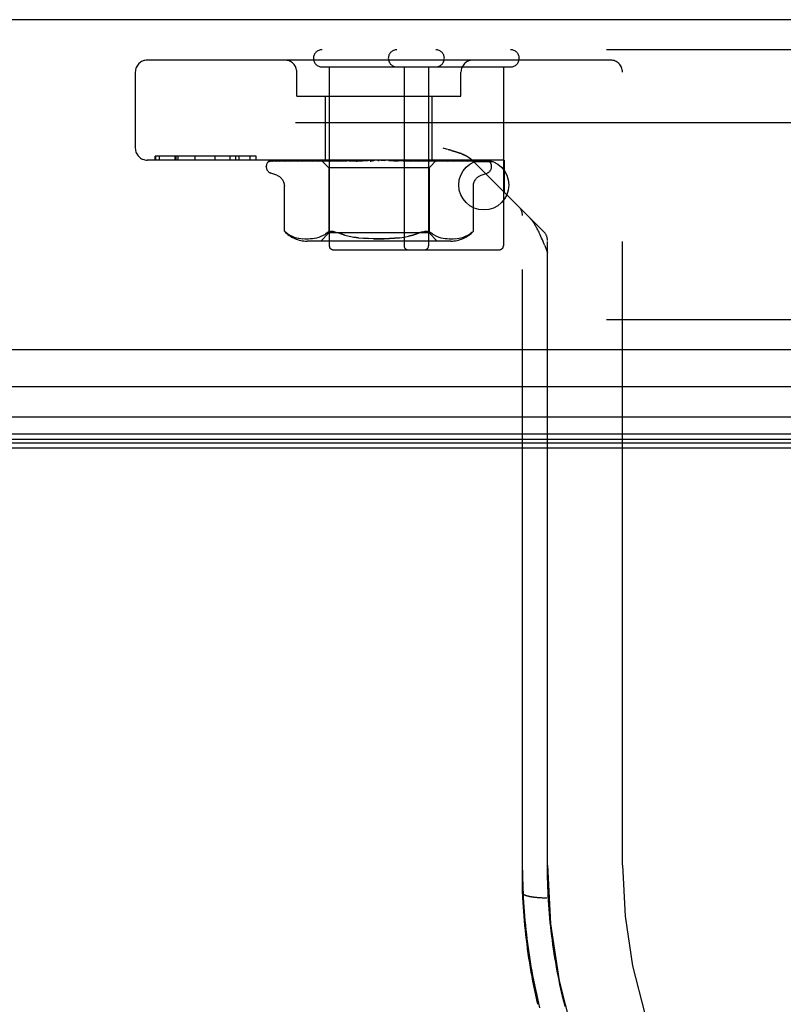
# Model space of a CAD drawing. Header units: inches. Extents: x 0 to 283, y 0 to 183.
# Tile 33 of 256: x 121.46 to 123.37, y 33.64 to 36.1. Entities that reach past the tile are written whole.
import ezdxf

# ---------------------------------------------------------------- set-up
doc = ezdxf.new("R2010")
doc.units = ezdxf.units.IN
doc.header["$LTSCALE"] = 15.583333
doc.header["$MEASUREMENT"] = 0
doc.linetypes.add('HIDDEN', pattern=[0.2, 0.1, -0.1])
doc.layers.get('0').update_dxf_attribs({"linetype": 'CONTINUOUS'})
doc.layers.add('DEFAULT_2', color=8, linetype='HIDDEN')
doc.layers.add('RIGHTHAND_DOOR_ASSEMBLY', color=7, linetype='CONTINUOUS')

msp = doc.modelspace()

# ---------------------------------------------------------------- linework, layer by layer
at = {"color": 7, "linetype": 'Continuous'}
msp.add_line((55.0293, 35.0264), (123.5293, 35.0264), dxfattribs=at)
at = {"layer": 'DEFAULT_2', "color": 8, "linetype": 'HIDDEN'}
msp.add_line((123.7118, 35.8389), (90.7483, 35.8389), dxfattribs=at)
at = {"layer": 'RIGHTHAND_DOOR_ASSEMBLY', "color": 3, "linetype": 'Continuous'}
for p, q in [((124.4886, 36.0964), (89.9461, 36.0964)), ((124.4886, 35.2714), (89.9461, 35.2714))]:
    msp.add_line(p, q, dxfattribs=at)
at = {"layer": 'RIGHTHAND_DOOR_ASSEMBLY', "color": 8, "linetype": 'HIDDEN'}
for p, q in [((124.4886, 36.0214), (89.9461, 36.0214)), ((122.9401, 35.9954), (121.7831, 35.9954)), ((122.2196, 35.9784), (122.6906, 35.9784)), ((122.2376, 35.9784), (122.2376, 35.5314)), ((122.4246, 35.9784), (122.4246, 35.5314)), ((122.4856, 35.9784), (122.4856, 35.5314)), ((122.6726, 35.9784), (122.6726, 35.5314)), ((121.7531, 35.9654), (121.7531, 35.7754)), ((122.1566, 35.9054), (122.1566, 35.9654)), ((122.5666, 35.9054), (122.5666, 35.9654)), ((122.9701, 33.9839), (122.9701, 35.9654)), ((122.1566, 35.9054), (122.5666, 35.9054)), ((122.2286, 35.7454), (122.2286, 35.9054)), ((122.4946, 35.7454), (122.4946, 35.9054)), ((122.5305, 35.7731), (122.5222, 35.7754)), ((122.0547, 35.7554), (121.803, 35.7554)), ((121.803, 35.7454), (121.803, 35.7554)), ((121.8038, 35.7554), (121.8038, 35.7454)), ((121.8139, 35.7454), (121.8139, 35.7554)), ((121.8526, 35.7454), (121.8526, 35.7554)), ((121.8539, 35.7554), (121.8539, 35.7454)), ((121.86, 35.7454), (121.86, 35.7554)), ((121.9025, 35.7454), (121.9025, 35.7554)), ((121.9029, 35.7454), (121.9029, 35.7554)), ((121.9527, 35.7454), (121.9527, 35.7554)), ((121.9528, 35.7454), (121.9528, 35.7554)), ((121.9903, 35.7454), (121.9903, 35.7554)), ((122.004, 35.7454), (122.004, 35.7554)), ((122.0045, 35.7454), (122.0045, 35.7554)), ((122.0125, 35.7454), (122.0125, 35.7554)), ((122.0401, 35.7454), (122.0401, 35.7554)), ((122.0546, 35.7454), (122.0546, 35.7554)), ((122.0547, 35.7454), (122.0547, 35.7554)), ((122.6741, 35.7454), (121.7831, 35.7454)), ((122.0803, 35.7289), (122.0803, 35.7297)), ((122.0845, 35.7406), (122.0846, 35.7406)), ((122.0892, 35.7428), (122.2183, 35.7446)), ((122.0922, 35.7428), (122.2196, 35.7446)), ((122.096, 35.7428), (122.2221, 35.7446)), ((122.105, 35.7428), (122.2261, 35.7446)), ((122.1118, 35.7427), (122.1124, 35.7428)), ((122.1124, 35.7428), (122.231, 35.7446)), ((122.1271, 35.7428), (122.2375, 35.7446)), ((122.1434, 35.7435), (122.1376, 35.7427)), ((122.1376, 35.7427), (122.1378, 35.7428)), ((122.1378, 35.7428), (122.2446, 35.7446)), ((122.159, 35.7454), (122.1535, 35.7448)), ((122.1577, 35.7428), (122.2534, 35.7446)), ((122.1581, 35.7428), (122.1577, 35.7428)), ((122.1713, 35.7428), (122.2624, 35.7446)), ((122.1714, 35.7428), (122.1713, 35.7428)), ((122.1783, 35.7435), (122.1714, 35.7428)), ((122.1862, 35.7444), (122.1783, 35.7435)), ((122.1957, 35.7428), (122.2732, 35.7446)), ((122.2117, 35.7428), (122.2839, 35.7446)), ((122.2119, 35.7428), (122.2117, 35.7428)), ((122.2286, 35.7444), (122.2119, 35.7428)), ((122.2173, 35.7454), (122.2363, 35.7264)), ((122.2174, 35.7454), (122.2183, 35.7446)), ((122.2178, 35.7454), (122.2195, 35.7446)), ((122.2196, 35.7446), (122.2195, 35.7446)), ((122.2221, 35.7446), (122.2222, 35.7446)), ((122.2238, 35.7454), (122.2222, 35.7446)), ((122.2225, 35.7454), (122.2259, 35.7446)), ((122.2261, 35.7446), (122.2259, 35.7446)), ((122.2395, 35.7454), (122.2286, 35.7444)), ((122.231, 35.7446), (122.2312, 35.7446)), ((122.2344, 35.7454), (122.2312, 35.7446)), ((122.2323, 35.7454), (122.2372, 35.7446)), ((122.4868, 35.7264), (122.2363, 35.7264)), ((122.2363, 35.7264), (122.2363, 35.5634)), ((122.2375, 35.7446), (122.2372, 35.7446)), ((122.2397, 35.7428), (122.2962, 35.7446)), ((122.2446, 35.7446), (122.2449, 35.7446)), ((122.2496, 35.7454), (122.2449, 35.7446)), ((122.2468, 35.7454), (122.253, 35.7446)), ((122.2534, 35.7446), (122.253, 35.7446)), ((122.2578, 35.7428), (122.2575, 35.7428)), ((122.2576, 35.7428), (122.3082, 35.7446)), ((122.2871, 35.7454), (122.2578, 35.7428)), ((122.2624, 35.7446), (122.2628, 35.7446)), ((122.2689, 35.7454), (122.2628, 35.7446)), ((122.2654, 35.7454), (122.2727, 35.7446)), ((122.2732, 35.7446), (122.2727, 35.7446)), ((122.2839, 35.7446), (122.2842, 35.7446)), ((122.2915, 35.7454), (122.2842, 35.7446)), ((122.2875, 35.7454), (122.2956, 35.7446)), ((122.2881, 35.7428), (122.3217, 35.7446)), ((122.2962, 35.7446), (122.2956, 35.7446)), ((122.3073, 35.7428), (122.3346, 35.7446)), ((122.3073, 35.7428), (122.3074, 35.7428)), ((122.3074, 35.7428), (122.3374, 35.7454)), ((122.3082, 35.7446), (122.3085, 35.7446)), ((122.3166, 35.7454), (122.3085, 35.7446)), ((122.3122, 35.7454), (122.3209, 35.7446)), ((122.3217, 35.7446), (122.3209, 35.7446)), ((122.3346, 35.7446), (122.3347, 35.7446)), ((122.3433, 35.7454), (122.3347, 35.7446)), ((122.3388, 35.7454), (122.3477, 35.7446)), ((122.3707, 35.7454), (122.3619, 35.7446)), ((122.3662, 35.7454), (122.375, 35.7446)), ((122.388, 35.7446), (122.389, 35.7446)), ((122.388, 35.7446), (122.4095, 35.7428)), ((122.3978, 35.7454), (122.389, 35.7446)), ((122.3934, 35.7454), (122.4018, 35.7446)), ((122.402, 35.7446), (122.4018, 35.7446)), ((122.402, 35.7446), (122.4411, 35.7428)), ((122.4409, 35.7428), (122.4111, 35.7454)), ((122.4144, 35.7446), (122.4152, 35.7446)), ((122.4144, 35.7446), (122.4597, 35.7428)), ((122.4236, 35.7454), (122.4152, 35.7446)), ((122.4194, 35.7454), (122.4271, 35.7446)), ((122.4274, 35.7446), (122.4271, 35.7446)), ((122.4274, 35.7446), (122.4891, 35.7428)), ((122.4388, 35.7446), (122.4394, 35.7446)), ((122.4388, 35.7446), (122.5062, 35.7428)), ((122.4471, 35.7454), (122.4394, 35.7446)), ((122.4411, 35.7428), (122.4409, 35.7428)), ((122.4434, 35.7454), (122.4501, 35.7446)), ((122.4504, 35.7446), (122.4501, 35.7446)), ((122.4504, 35.7446), (122.5325, 35.7428)), ((122.4889, 35.7428), (122.4603, 35.7454)), ((122.4603, 35.7446), (122.4608, 35.7446)), ((122.4603, 35.7446), (122.5473, 35.7428)), ((122.4676, 35.7454), (122.4608, 35.7446)), ((122.4644, 35.7454), (122.4698, 35.7446)), ((122.4701, 35.7446), (122.4698, 35.7446)), ((122.4701, 35.7446), (122.5696, 35.7428)), ((122.4783, 35.7446), (122.4786, 35.7446)), ((122.4783, 35.7446), (122.5817, 35.7428)), ((122.4842, 35.7454), (122.4786, 35.7446)), ((122.4817, 35.7454), (122.4857, 35.7446)), ((122.4858, 35.7446), (122.4857, 35.7446)), ((122.4859, 35.7446), (122.4858, 35.7446)), ((122.4859, 35.7446), (122.5992, 35.7428)), ((122.5056, 35.7452), (122.4868, 35.7264)), ((122.4868, 35.7264), (122.4868, 35.5634)), ((122.4891, 35.7428), (122.4889, 35.7428)), ((122.492, 35.7446), (122.4922, 35.7446)), ((122.492, 35.7446), (122.6082, 35.7428)), ((122.4963, 35.7454), (122.4922, 35.7446)), ((122.4946, 35.7454), (122.4971, 35.7446)), ((122.4972, 35.7446), (122.4971, 35.7446)), ((122.4972, 35.7446), (122.6202, 35.7428)), ((122.5009, 35.7446), (122.5011, 35.7446)), ((122.5009, 35.7446), (122.6257, 35.7428)), ((122.5036, 35.7454), (122.5011, 35.7446)), ((122.5036, 35.7446), (122.6318, 35.7428)), ((122.5036, 35.7446), (122.5036, 35.7446)), ((122.5056, 35.7452), (122.5049, 35.7446)), ((122.5049, 35.7446), (122.5049, 35.7446)), ((122.5049, 35.7446), (122.6337, 35.7428)), ((122.5058, 35.7454), (122.5056, 35.7452)), ((122.5165, 35.7444), (122.5059, 35.7454)), ((122.5325, 35.7428), (122.5323, 35.7428)), ((122.5522, 35.7448), (122.5464, 35.7454)), ((122.5595, 35.744), (122.5522, 35.7448)), ((122.5817, 35.7428), (122.5818, 35.7427)), ((122.5953, 35.7446), (122.7738, 35.5662)), ((122.5992, 35.7428), (122.5995, 35.7427)), ((122.6082, 35.7428), (122.6089, 35.7427)), ((122.6202, 35.7428), (122.6211, 35.7426)), ((122.634, 35.7423), (122.6341, 35.7423)), ((122.6428, 35.7289), (122.6428, 35.7297)), ((122.6741, 35.7454), (122.6741, 35.6659)), ((122.1063, 35.7078), (122.0913, 35.7132)), ((122.6168, 35.7078), (122.6319, 35.7132)), ((122.1255, 35.5677), (122.1255, 35.6803)), ((122.5976, 35.5677), (122.5976, 35.6803)), ((122.7201, 33.9141), (122.7201, 35.6075)), ((122.1255, 35.5677), (122.1261, 35.5672)), ((122.1266, 35.5668), (122.1259, 35.5674)), ((122.1395, 35.5576), (122.1449, 35.5551)), ((122.1448, 35.5551), (122.1503, 35.5531)), ((122.1503, 35.5532), (122.1558, 35.5516)), ((122.1557, 35.5517), (122.1612, 35.5505)), ((122.201, 35.5505), (122.2065, 35.5516)), ((122.2065, 35.5516), (122.212, 35.5531)), ((122.212, 35.5531), (122.2175, 35.5551)), ((122.2363, 35.5634), (122.2163, 35.5434)), ((122.2175, 35.5551), (122.2229, 35.5576)), ((122.2229, 35.5576), (122.228, 35.5607)), ((122.2329, 35.5643), (122.228, 35.5607)), ((122.4868, 35.5634), (122.2363, 35.5634)), ((122.2768, 35.558), (122.2671, 35.5609)), ((122.3104, 35.5517), (122.2986, 35.5533)), ((122.4868, 35.5634), (122.5068, 35.5434)), ((122.5003, 35.5576), (122.5057, 35.5551)), ((122.5057, 35.5551), (122.5112, 35.5531)), ((122.5112, 35.5531), (122.5167, 35.5516)), ((122.5167, 35.5516), (122.5221, 35.5505)), ((122.562, 35.5505), (122.5675, 35.5517)), ((122.5674, 35.5516), (122.5729, 35.5532)), ((122.5728, 35.5531), (122.5783, 35.5551)), ((122.5783, 35.5551), (122.5837, 35.5576)), ((122.5937, 35.5643), (122.5888, 35.5607)), ((122.595, 35.5654), (122.5937, 35.5643)), ((122.5967, 35.5669), (122.5959, 35.5662)), ((122.5976, 35.5677), (122.5975, 35.5677)), ((122.1611, 35.5505), (122.1664, 35.5497)), ((122.1663, 35.5498), (122.1716, 35.5492)), ((122.1714, 35.5493), (122.1765, 35.549)), ((122.1764, 35.549), (122.1814, 35.5489)), ((122.1813, 35.5489), (122.1861, 35.549)), ((122.5412, 35.5434), (122.182, 35.5434)), ((122.1861, 35.549), (122.191, 35.5493)), ((122.1909, 35.5493), (122.1959, 35.5497)), ((122.1959, 35.5497), (122.2011, 35.5505)), ((122.5221, 35.5505), (122.5273, 35.5497)), ((122.5272, 35.5497), (122.5323, 35.5493)), ((122.5322, 35.5493), (122.5371, 35.549)), ((122.537, 35.549), (122.5419, 35.5489)), ((122.5418, 35.5489), (122.5468, 35.549)), ((122.5467, 35.549), (122.5517, 35.5493)), ((122.5516, 35.5492), (122.5569, 35.5498)), ((122.5567, 35.5497), (122.5621, 35.5505)), ((122.7826, 33.9839), (122.7826, 35.545)), ((122.2476, 35.5214), (122.6626, 35.5214)), ((124.4886, 35.3464), (89.9461, 35.3464)), ((122.7201, 33.914), (122.7201, 33.9141)), ((122.7616, 33.9021), (122.7594, 33.9023)), ((122.7637, 33.902), (122.7616, 33.9021)), ((122.7659, 33.9019), (122.7637, 33.902)), ((122.768, 33.9018), (122.7659, 33.9019)), ((122.7702, 33.9017), (122.768, 33.9018)), ((122.7725, 33.9016), (122.7702, 33.9017)), ((122.7747, 33.9015), (122.7725, 33.9016)), ((122.7769, 33.9015), (122.7747, 33.9015)), ((122.7792, 33.9014), (122.7769, 33.9015)), ((122.7814, 33.9014), (122.7792, 33.9014)), ((122.8094, 33.7078), (122.8072, 33.719)), ((122.8116, 33.6968), (122.8093, 33.7079)), ((122.8139, 33.6857), (122.8116, 33.6968)), ((122.8163, 33.6746), (122.8139, 33.6858)), ((122.8188, 33.6635), (122.8163, 33.6747)), ((122.8213, 33.6525), (122.8187, 33.6636)), ((122.824, 33.6414), (122.8213, 33.6525)), ((122.8268, 33.6303), (122.824, 33.6415))]:
    msp.add_line(p, q, dxfattribs=at)
at = {"layer": 'RIGHTHAND_DOOR_ASSEMBLY', "color": 7, "linetype": 'Continuous'}
for p, q in [((122.6467, 35.7414), (122.6004, 35.7414)), ((124.5106, 35.1793), (107.2193, 35.1793)), ((107.2193, 35.1041), (124.539, 35.1041)), ((124.53, 35.0607), (107.2193, 35.0607)), ((124.5232, 35.047), (107.2193, 35.047)), ((124.5209, 35.0383), (107.2193, 35.0383))]:
    msp.add_line(p, q, dxfattribs=at)
at = {"layer": 'RIGHTHAND_DOOR_ASSEMBLY', "color": 8, "linetype": 'HIDDEN'}
for points in [[(122.5838, 35.7535), (122.5829, 35.7541), (122.582, 35.7546), (122.581, 35.7552), (122.5799, 35.7558), (122.5789, 35.7563), (122.5778, 35.7569), (122.5766, 35.7575), (122.5754, 35.7581), (122.5741, 35.7587), (122.5728, 35.7593), (122.5714, 35.7599), (122.5699, 35.7605), (122.5684, 35.7612), (122.5667, 35.7618), (122.5649, 35.7625), (122.563, 35.7632), (122.5609, 35.764), (122.5587, 35.7648), (122.5563, 35.7656), (122.5537, 35.7664), (122.551, 35.7673), (122.5481, 35.7682), (122.545, 35.7691), (122.5416, 35.7701), (122.5381, 35.771), (122.5305, 35.7731)], [(122.5344, 35.7721), (122.5381, 35.771), (122.5416, 35.7701), (122.545, 35.7691), (122.5481, 35.7682), (122.551, 35.7673), (122.5537, 35.7664), (122.5563, 35.7656), (122.5587, 35.7648), (122.5609, 35.764), (122.563, 35.7632), (122.5649, 35.7625), (122.5667, 35.7618), (122.5684, 35.7612), (122.5699, 35.7605), (122.5714, 35.7599), (122.5728, 35.7593)], [(122.5741, 35.7587), (122.5754, 35.7581), (122.5766, 35.7575), (122.5778, 35.7569), (122.5789, 35.7563), (122.5799, 35.7558), (122.581, 35.7552)], [(122.5838, 35.7535), (122.5847, 35.753), (122.5856, 35.7524), (122.5865, 35.7518), (122.5873, 35.7513), (122.5881, 35.7507), (122.5889, 35.7501), (122.5897, 35.7496), (122.5904, 35.749), (122.5912, 35.7484), (122.5919, 35.7478), (122.5926, 35.7472), (122.5933, 35.7466), (122.594, 35.7459), (122.5947, 35.7453), (122.5953, 35.7446)], [(122.5933, 35.7466), (122.5926, 35.7472), (122.5919, 35.7478), (122.5912, 35.7484), (122.5904, 35.749), (122.5897, 35.7496), (122.5889, 35.7501), (122.5881, 35.7507), (122.5873, 35.7513), (122.5865, 35.7518), (122.5856, 35.7524)], [(122.0913, 35.7454), (122.09, 35.7449), (122.0889, 35.7443), (122.0879, 35.7436), (122.087, 35.743), (122.0862, 35.7424), (122.0856, 35.7418), (122.0851, 35.7414), (122.0848, 35.741), (122.0846, 35.7407), (122.0845, 35.7406), (122.0845, 35.7406)], [(122.0947, 35.7454), (122.0931, 35.745), (122.0916, 35.7445), (122.0902, 35.744), (122.0889, 35.7434), (122.0876, 35.7428), (122.0864, 35.7421), (122.0856, 35.7415)], [(122.0856, 35.7415), (122.0857, 35.7416), (122.086, 35.7418), (122.0863, 35.742), (122.0868, 35.7422), (122.0873, 35.7424), (122.0878, 35.7426), (122.0883, 35.7427), (122.0889, 35.7427), (122.0892, 35.7428)], [(122.0902, 35.7424), (122.09, 35.7423), (122.0898, 35.7422), (122.0898, 35.7421), (122.0898, 35.7422), (122.09, 35.7423), (122.0903, 35.7424), (122.0908, 35.7425), (122.0913, 35.7427), (122.0919, 35.7427), (122.0922, 35.7428)], [(122.0958, 35.7454), (122.0955, 35.7453), (122.0948, 35.745), (122.0941, 35.7447), (122.0935, 35.7444), (122.0929, 35.7441), (122.0923, 35.7438), (122.0918, 35.7435), (122.0913, 35.7432), (122.0909, 35.7429), (122.0905, 35.7426), (122.0902, 35.7424)], [(122.1074, 35.7454), (122.1057, 35.7451), (122.1036, 35.7447), (122.1015, 35.7443), (122.0995, 35.7438), (122.0976, 35.7434), (122.0958, 35.7429), (122.0946, 35.7425)], [(122.0946, 35.7426), (122.0948, 35.7426), (122.0954, 35.7427), (122.096, 35.7428)], [(122.1055, 35.7434), (122.1046, 35.7429), (122.1043, 35.7427), (122.104, 35.7426), (122.1039, 35.7426)], [(122.1039, 35.7426), (122.1039, 35.7426), (122.1039, 35.7426), (122.1041, 35.7426), (122.1043, 35.7427), (122.1047, 35.7427), (122.105, 35.7428)], [(122.1099, 35.7454), (122.1093, 35.7452), (122.1086, 35.7449), (122.1079, 35.7446), (122.1072, 35.7443), (122.1066, 35.744), (122.106, 35.7437), (122.1055, 35.7434)], [(122.129, 35.7454), (122.1271, 35.7451), (122.1243, 35.7447), (122.1216, 35.7443), (122.1189, 35.7439), (122.1162, 35.7435), (122.1136, 35.743), (122.1118, 35.7427)], [(122.1271, 35.7428), (122.127, 35.7428), (122.1268, 35.7427), (122.1268, 35.7427), (122.1269, 35.7427), (122.1271, 35.7428)], [(122.1295, 35.7439), (122.1282, 35.7433), (122.1277, 35.7431), (122.1273, 35.7429), (122.1271, 35.7428)], [(122.133, 35.7454), (122.1328, 35.7453), (122.1319, 35.745), (122.131, 35.7446), (122.1302, 35.7443), (122.1295, 35.7439)], [(122.1535, 35.7448), (122.1501, 35.7444), (122.1434, 35.7435)], [(122.1605, 35.7438), (122.1598, 35.7435), (122.1592, 35.7432), (122.1587, 35.743), (122.1582, 35.7429), (122.1581, 35.7428)], [(122.1642, 35.7454), (122.1637, 35.7452), (122.1628, 35.7448), (122.162, 35.7445), (122.1605, 35.7438)], [(122.1963, 35.7454), (122.194, 35.7452), (122.1862, 35.7444)], [(122.2006, 35.7446), (122.1992, 35.7439), (122.1985, 35.7436), (122.1978, 35.7433), (122.1972, 35.7431), (122.1967, 35.7429), (122.1962, 35.7428), (122.1959, 35.7428), (122.1957, 35.7428)], [(122.2026, 35.7454), (122.2021, 35.7452), (122.2014, 35.7449), (122.2006, 35.7446)], [(122.2182, 35.7454), (122.2182, 35.7452), (122.2182, 35.745), (122.2182, 35.7448), (122.2183, 35.7446)], [(122.2193, 35.7454), (122.2195, 35.7451), (122.2196, 35.7449), (122.2197, 35.7447), (122.2197, 35.7446), (122.2196, 35.7446), (122.2196, 35.7446)], [(122.2206, 35.7454), (122.221, 35.7451), (122.2214, 35.7449), (122.2217, 35.7447), (122.2219, 35.7446), (122.2221, 35.7446), (122.2221, 35.7446)], [(122.2264, 35.7454), (122.2265, 35.7451), (122.2265, 35.7449), (122.2264, 35.7447), (122.2263, 35.7446), (122.2261, 35.7446)], [(122.229, 35.7454), (122.2295, 35.7451), (122.2299, 35.7449), (122.2303, 35.7447), (122.2307, 35.7446), (122.2309, 35.7446), (122.231, 35.7446)], [(122.2384, 35.7454), (122.2383, 35.7451), (122.2382, 35.7449), (122.238, 35.7447), (122.2378, 35.7446), (122.2375, 35.7446)], [(122.2465, 35.7454), (122.2457, 35.745), (122.245, 35.7447), (122.2443, 35.7443), (122.2436, 35.744), (122.2428, 35.7437), (122.2421, 35.7434), (122.2414, 35.7431), (122.2408, 35.7429), (122.2402, 35.7428), (122.2398, 35.7428), (122.2396, 35.7428)], [(122.2422, 35.7454), (122.2427, 35.7451), (122.2432, 35.7449), (122.2437, 35.7447), (122.2441, 35.7446), (122.2445, 35.7446), (122.2446, 35.7446)], [(122.2548, 35.7454), (122.2546, 35.7451), (122.2544, 35.7449), (122.2541, 35.7447), (122.2538, 35.7446), (122.2534, 35.7446)], [(122.2596, 35.7454), (122.2602, 35.7451), (122.2608, 35.7449), (122.2613, 35.7447), (122.2619, 35.7446), (122.2623, 35.7446), (122.2624, 35.7446)], [(122.2751, 35.7454), (122.2748, 35.7451), (122.2744, 35.7449), (122.2741, 35.7447), (122.2736, 35.7446), (122.2732, 35.7446)], [(122.2808, 35.7454), (122.2814, 35.7451), (122.282, 35.7449), (122.2826, 35.7447), (122.2832, 35.7446), (122.2837, 35.7446), (122.2839, 35.7446)], [(122.2925, 35.7443), (122.292, 35.744), (122.2913, 35.7437), (122.2907, 35.7434), (122.29, 35.7431), (122.2893, 35.7429), (122.2886, 35.7428), (122.2881, 35.7428)], [(122.2945, 35.7454), (122.2942, 35.7452), (122.2937, 35.7449), (122.2925, 35.7443)], [(122.2985, 35.7454), (122.2981, 35.7451), (122.2977, 35.7449), (122.2972, 35.7447), (122.2967, 35.7446), (122.2962, 35.7446)], [(122.3044, 35.7446), (122.3042, 35.7446), (122.304, 35.7445), (122.3039, 35.7444), (122.3039, 35.7443), (122.3039, 35.7441), (122.3041, 35.7439), (122.3042, 35.7436), (122.3045, 35.7434), (122.3048, 35.7432), (122.3053, 35.743), (122.3058, 35.7429), (122.3063, 35.7428), (122.3069, 35.7428), (122.3073, 35.7428)], [(122.3049, 35.7454), (122.3055, 35.7451), (122.3061, 35.7449), (122.3067, 35.7447), (122.3074, 35.7446), (122.3079, 35.7446), (122.3082, 35.7446)], [(122.3242, 35.7454), (122.3237, 35.7451), (122.3232, 35.7449), (122.3226, 35.7447), (122.3221, 35.7446), (122.3217, 35.7446)], [(122.331, 35.7454), (122.3316, 35.7451), (122.3322, 35.7449), (122.3329, 35.7447), (122.3335, 35.7446), (122.3341, 35.7446), (122.3346, 35.7446)], [(122.3436, 35.7446), (122.3433, 35.7445), (122.3431, 35.7443), (122.3428, 35.7441), (122.3425, 35.7439), (122.3421, 35.7436), (122.3416, 35.7434), (122.3411, 35.7432), (122.3405, 35.743), (122.34, 35.7429)], [(122.3401, 35.7429), (122.3416, 35.7432), (122.3432, 35.7435), (122.3448, 35.7439), (122.3464, 35.7442), (122.3479, 35.7445), (122.3493, 35.7447)], [(122.3446, 35.7454), (122.3444, 35.7453), (122.3442, 35.7451), (122.344, 35.7449), (122.3436, 35.7446)], [(122.3493, 35.7447), (122.3489, 35.7446), (122.3483, 35.7446), (122.3477, 35.7446)], [(122.3512, 35.7454), (122.3507, 35.7451), (122.3501, 35.7449), (122.3495, 35.7447), (122.3493, 35.7447)], [(122.3582, 35.7454), (122.3588, 35.7451), (122.3594, 35.7449), (122.36, 35.7447), (122.3606, 35.7446), (122.3612, 35.7446), (122.3619, 35.7446)], [(122.3786, 35.7454), (122.378, 35.7451), (122.3774, 35.7449), (122.3768, 35.7447), (122.3762, 35.7446), (122.3756, 35.7446), (122.375, 35.7446)], [(122.3856, 35.7454), (122.3861, 35.7451), (122.3866, 35.7449), (122.3872, 35.7447), (122.3878, 35.7446), (122.388, 35.7446)], [(122.4054, 35.7454), (122.4048, 35.7451), (122.4042, 35.7449), (122.4036, 35.7447), (122.4029, 35.7446), (122.4023, 35.7446), (122.402, 35.7446)], [(122.4045, 35.745), (122.404, 35.7452), (122.4037, 35.7454)], [(122.4096, 35.7428), (122.4089, 35.7429), (122.4082, 35.743), (122.4075, 35.7433), (122.4069, 35.7435), (122.4063, 35.7438), (122.4058, 35.7441), (122.4054, 35.7444), (122.4045, 35.745)], [(122.4121, 35.7454), (122.4125, 35.7451), (122.413, 35.7449), (122.4135, 35.7447), (122.414, 35.7446), (122.4144, 35.7446)], [(122.4306, 35.7454), (122.43, 35.7451), (122.4294, 35.7449), (122.4288, 35.7447), (122.4282, 35.7446), (122.4276, 35.7446), (122.4274, 35.7446)], [(122.4367, 35.7454), (122.4371, 35.7451), (122.4375, 35.7449), (122.4379, 35.7447), (122.4384, 35.7446), (122.4388, 35.7446)], [(122.4534, 35.7454), (122.4527, 35.7451), (122.4522, 35.7449), (122.4516, 35.7447), (122.451, 35.7446), (122.4505, 35.7446), (122.4504, 35.7446)], [(122.4597, 35.7428), (122.4597, 35.7428), (122.4591, 35.7428), (122.4584, 35.743), (122.4577, 35.7432), (122.457, 35.7434), (122.4563, 35.7437), (122.4557, 35.7441), (122.455, 35.7444), (122.4544, 35.7447), (122.4538, 35.745), (122.4531, 35.7454), (122.453, 35.7454)], [(122.4587, 35.7454), (122.4589, 35.7451), (122.4592, 35.7449), (122.4595, 35.7447), (122.4599, 35.7446), (122.4603, 35.7446)], [(122.4728, 35.7454), (122.4722, 35.7451), (122.4717, 35.7449), (122.4711, 35.7447), (122.4707, 35.7446), (122.4702, 35.7446), (122.4701, 35.7446)], [(122.4771, 35.7454), (122.4772, 35.7451), (122.4774, 35.7449), (122.4776, 35.7447), (122.4779, 35.7446), (122.4783, 35.7446)], [(122.4881, 35.7454), (122.4877, 35.7451), (122.4872, 35.7449), (122.4868, 35.7448), (122.4865, 35.7447), (122.4861, 35.7446), (122.4859, 35.7446)], [(122.4914, 35.7454), (122.4914, 35.7451), (122.4914, 35.7449), (122.4915, 35.7447), (122.4917, 35.7446), (122.492, 35.7446)], [(122.499, 35.7454), (122.4985, 35.7451), (122.4981, 35.7449), (122.4978, 35.7447), (122.4975, 35.7446), (122.4973, 35.7446), (122.4972, 35.7446)], [(122.5062, 35.7428), (122.5058, 35.7428), (122.5053, 35.7429), (122.5047, 35.743), (122.5041, 35.7432), (122.5033, 35.7435), (122.5026, 35.7439), (122.5018, 35.7442), (122.501, 35.7446), (122.5002, 35.745), (122.4994, 35.7453), (122.4992, 35.7454)], [(122.5009, 35.7454), (122.5008, 35.7451), (122.5008, 35.7449), (122.5008, 35.7447), (122.5008, 35.7446), (122.5009, 35.7446)], [(122.5028, 35.7454), (122.503, 35.7452), (122.5032, 35.745), (122.5034, 35.7448), (122.5036, 35.7446)], [(122.5048, 35.7454), (122.5045, 35.7451), (122.5042, 35.7449), (122.5039, 35.7447), (122.5038, 35.7446), (122.5036, 35.7446), (122.5036, 35.7446)], [(122.5055, 35.7454), (122.5052, 35.7451), (122.5051, 35.7449), (122.5049, 35.7447), (122.5049, 35.7446), (122.5049, 35.7446), (122.5049, 35.7446)], [(122.5323, 35.7428), (122.5292, 35.7431), (122.5165, 35.7444)], [(122.5426, 35.7445), (122.5419, 35.7449), (122.541, 35.7452), (122.5406, 35.7454)], [(122.5473, 35.7428), (122.5472, 35.7428), (122.5469, 35.7428), (122.5465, 35.7429), (122.546, 35.7431), (122.5454, 35.7433), (122.5448, 35.7436), (122.5441, 35.7439), (122.5426, 35.7445)], [(122.5696, 35.7428), (122.567, 35.7431), (122.5595, 35.744)], [(122.5782, 35.7443), (122.5775, 35.7446), (122.5766, 35.745), (122.5757, 35.7453), (122.5755, 35.7454)], [(122.5818, 35.7427), (122.5818, 35.7427), (122.5819, 35.7427), (122.5818, 35.7428), (122.5815, 35.7428), (122.5812, 35.743), (122.5807, 35.7431), (122.5802, 35.7434), (122.5796, 35.7436), (122.5782, 35.7443)], [(122.5995, 35.7427), (122.5974, 35.743), (122.5944, 35.7435), (122.5914, 35.7439), (122.5883, 35.7444), (122.5852, 35.7448), (122.5821, 35.7452), (122.5801, 35.7454)], [(122.6079, 35.7431), (122.6068, 35.7437), (122.6062, 35.744), (122.6055, 35.7443), (122.6048, 35.7446), (122.604, 35.7449), (122.6032, 35.7452), (122.6028, 35.7454)], [(122.6211, 35.7426), (122.6195, 35.743), (122.6173, 35.7434), (122.615, 35.7439), (122.6127, 35.7443), (122.6103, 35.7447), (122.6079, 35.7451), (122.6061, 35.7454)], [(122.6089, 35.7427), (122.6089, 35.7427), (122.6088, 35.7427), (122.6087, 35.7428), (122.6083, 35.7429), (122.6079, 35.7431)], [(122.6262, 35.7431), (122.6258, 35.7434), (122.6253, 35.7436), (122.6249, 35.7439), (122.6243, 35.7442), (122.6238, 35.7444), (122.6232, 35.7447), (122.6226, 35.745), (122.622, 35.7452), (122.6215, 35.7454)], [(122.634, 35.7423), (122.633, 35.7427), (122.6316, 35.7432), (122.6302, 35.7437), (122.6286, 35.7441), (122.627, 35.7445), (122.6253, 35.745), (122.6235, 35.7453), (122.6233, 35.7454)], [(122.6257, 35.7428), (122.6262, 35.7427), (122.6267, 35.7427), (122.627, 35.7426), (122.6273, 35.7425), (122.6274, 35.7424), (122.6275, 35.7424)], [(122.6275, 35.7424), (122.6275, 35.7424), (122.6274, 35.7425), (122.6272, 35.7426), (122.6269, 35.7427), (122.6262, 35.7431)], [(122.6367, 35.7419), (122.6365, 35.7422), (122.6362, 35.7424), (122.6358, 35.7427), (122.6354, 35.743), (122.635, 35.7433), (122.6345, 35.7436), (122.634, 35.7439), (122.6334, 35.7442), (122.6328, 35.7445), (122.6322, 35.7448), (122.6316, 35.7451), (122.6309, 35.7454), (122.6308, 35.7454)], [(122.6365, 35.7428), (122.6353, 35.7436), (122.6341, 35.7443), (122.6329, 35.7448), (122.6315, 35.7453), (122.6312, 35.7454)], [(122.6318, 35.7428), (122.6324, 35.7427), (122.6331, 35.7426), (122.6336, 35.7424), (122.634, 35.7423)], [(122.6337, 35.7428), (122.6339, 35.7427), (122.6344, 35.7427), (122.6349, 35.7426), (122.6353, 35.7425), (122.6357, 35.7424), (122.6361, 35.7422), (122.6364, 35.7421), (122.6367, 35.7419), (122.637, 35.7418), (122.637, 35.7417)], [(122.637, 35.7417), (122.6371, 35.7417), (122.6371, 35.7416), (122.6371, 35.7417), (122.6367, 35.7419)], [(122.1063, 35.7078), (122.1081, 35.707), (122.1098, 35.7062), (122.1114, 35.7053), (122.1131, 35.7043), (122.1146, 35.7031), (122.1161, 35.7018), (122.1176, 35.7003), (122.119, 35.6988), (122.1203, 35.6971), (122.1215, 35.6952), (122.1225, 35.6932), (122.1235, 35.6911), (122.1243, 35.6889), (122.1249, 35.6866), (122.1253, 35.6841), (122.1255, 35.6815), (122.1255, 35.6804)], [(122.5976, 35.6804), (122.5977, 35.6815), (122.5979, 35.6841), (122.5983, 35.6866), (122.5989, 35.6889), (122.5997, 35.6911), (122.6006, 35.6932), (122.6017, 35.6952), (122.6029, 35.6971), (122.6042, 35.6988), (122.6056, 35.7003), (122.607, 35.7018), (122.6085, 35.7031), (122.6101, 35.7043), (122.6117, 35.7053), (122.6134, 35.7062), (122.615, 35.707), (122.6168, 35.7078)], [(122.7759, 35.5321), (122.7738, 35.5372), (122.7718, 35.542), (122.7699, 35.5466), (122.7681, 35.5508), (122.7664, 35.5548), (122.7647, 35.5585), (122.7631, 35.5619), (122.7616, 35.5651), (122.7601, 35.5681), (122.7587, 35.5709), (122.7573, 35.5735), (122.756, 35.5759), (122.7547, 35.5782), (122.7535, 35.5804), (122.7523, 35.5824), (122.7511, 35.5843), (122.7499, 35.5862), (122.7488, 35.5879), (122.7477, 35.5896), (122.7466, 35.5911), (122.7455, 35.5926), (122.7445, 35.594), (122.7434, 35.5954), (122.7424, 35.5967), (122.7414, 35.598), (122.7404, 35.5991), (122.7394, 35.6003), (122.7385, 35.6014), (122.7375, 35.6024), (122.7365, 35.6034), (122.7356, 35.6044)], [(122.1257, 35.5676), (122.1256, 35.5677), (122.1255, 35.5677)], [(122.1266, 35.5668), (122.1271, 35.5663), (122.1278, 35.5657), (122.1294, 35.5643)], [(122.1281, 35.5654), (122.1275, 35.5659), (122.127, 35.5664)], [(122.1395, 35.5576), (122.1344, 35.5607), (122.1294, 35.5643)], [(122.2389, 35.5672), (122.2367, 35.5665), (122.2347, 35.5656), (122.2329, 35.5643)], [(122.2389, 35.5672), (122.2411, 35.5676), (122.2436, 35.5677), (122.2461, 35.5676), (122.2488, 35.5672), (122.2517, 35.5665), (122.2548, 35.5656), (122.2581, 35.5643)], [(122.2581, 35.5643), (122.2671, 35.5609), (122.2768, 35.558), (122.2874, 35.5555), (122.2986, 35.5533), (122.3104, 35.5517), (122.3227, 35.5504), (122.3354, 35.5496)], [(122.4128, 35.5517), (122.4005, 35.5504), (122.3877, 35.5496), (122.3748, 35.5491), (122.3616, 35.5489), (122.3484, 35.5491), (122.3354, 35.5496), (122.3227, 35.5504)], [(122.3484, 35.5491), (122.3616, 35.5489), (122.3747, 35.5491), (122.3877, 35.5496), (122.4005, 35.5504), (122.4128, 35.5517), (122.4246, 35.5533), (122.4358, 35.5555), (122.4464, 35.558), (122.4561, 35.5609), (122.465, 35.5643)], [(122.465, 35.5643), (122.4561, 35.5609), (122.4464, 35.558), (122.4358, 35.5555)], [(122.4714, 35.5665), (122.4683, 35.5656), (122.465, 35.5643)], [(122.4714, 35.5665), (122.4743, 35.5672), (122.4771, 35.5676), (122.4796, 35.5677), (122.482, 35.5676), (122.4843, 35.5672), (122.4865, 35.5665), (122.4885, 35.5656), (122.4903, 35.5643)], [(122.5003, 35.5576), (122.4952, 35.5607), (122.4903, 35.5643)], [(122.5836, 35.5576), (122.5888, 35.5607), (122.5937, 35.5643)], [(122.5937, 35.5643), (122.595, 35.5654), (122.5959, 35.5662), (122.5967, 35.5669), (122.5972, 35.5674), (122.5975, 35.5677)], [(122.7759, 35.5321), (122.7803, 35.5209), (122.7826, 35.515)], [(122.7921, 33.8185), (122.7909, 33.8296), (122.7897, 33.8407), (122.7887, 33.8517), (122.7877, 33.8628), (122.7868, 33.8738), (122.786, 33.8848), (122.7853, 33.8959), (122.7846, 33.9069), (122.7841, 33.9179), (122.7836, 33.9289), (122.7833, 33.9399), (122.783, 33.9509), (122.7828, 33.9619), (122.7826, 33.9729), (122.7826, 33.9839)], [(122.7201, 33.9712), (122.7202, 33.9598), (122.7204, 33.9484), (122.7208, 33.9369), (122.7212, 33.9255), (122.7216, 33.914), (122.7222, 33.9026), (122.7229, 33.8912), (122.7236, 33.8797), (122.7245, 33.8683), (122.7254, 33.8568), (122.7264, 33.8453), (122.7275, 33.8339), (122.7287, 33.8224), (122.73, 33.8109), (122.7314, 33.7995), (122.7328, 33.788), (122.7344, 33.7765), (122.736, 33.7651), (122.7378, 33.7536), (122.7396, 33.7421), (122.7415, 33.7307), (122.7435, 33.7192), (122.7456, 33.7078), (122.7478, 33.6963), (122.7501, 33.6848), (122.7525, 33.6734), (122.7549, 33.6619), (122.7575, 33.6505), (122.7602, 33.639), (122.7629, 33.6276)], [(122.7594, 33.9023), (122.7574, 33.9025), (122.7563, 33.9026), (122.7553, 33.9027), (122.7543, 33.9028), (122.7533, 33.9029), (122.7523, 33.903), (122.7513, 33.9031), (122.7504, 33.9032), (122.7494, 33.9033), (122.7484, 33.9035), (122.7475, 33.9036), (122.7466, 33.9037), (122.7457, 33.9039), (122.7448, 33.904), (122.7439, 33.9041), (122.743, 33.9043), (122.7421, 33.9044), (122.7413, 33.9046), (122.7404, 33.9047), (122.7396, 33.9049), (122.7388, 33.905), (122.738, 33.9052), (122.7372, 33.9054), (122.7364, 33.9055), (122.7357, 33.9057), (122.7349, 33.9059), (122.7342, 33.9061), (122.7335, 33.9062), (122.7328, 33.9064), (122.7321, 33.9066), (122.7315, 33.9068), (122.7309, 33.907), (122.7302, 33.9072), (122.7296, 33.9074), (122.729, 33.9076), (122.7285, 33.9077), (122.7279, 33.9079), (122.7274, 33.9081), (122.7268, 33.9084), (122.7263, 33.9086), (122.7259, 33.9088), (122.7254, 33.909), (122.7249, 33.9092), (122.7245, 33.9094), (122.7241, 33.9096), (122.7237, 33.9098), (122.7234, 33.91), (122.723, 33.9103), (122.7227, 33.9105), (122.7224, 33.9107), (122.7221, 33.9109), (122.7218, 33.9111), (122.7215, 33.9114), (122.7213, 33.9116), (122.7211, 33.9118), (122.7209, 33.912), (122.7207, 33.9123), (122.7206, 33.9125), (122.7204, 33.9127), (122.7203, 33.9129), (122.7202, 33.9132), (122.7202, 33.9134), (122.7201, 33.9136), (122.7201, 33.9139), (122.7201, 33.914)], [(122.7201, 33.914), (122.7206, 33.9025), (122.7212, 33.8908), (122.7219, 33.8792), (122.7227, 33.8676), (122.7236, 33.856), (122.7246, 33.8444), (122.7257, 33.8328), (122.7268, 33.8212), (122.7281, 33.8095), (122.7294, 33.7979), (122.7308, 33.7863), (122.7323, 33.7747), (122.734, 33.7632), (122.7357, 33.7516), (122.7374, 33.74), (122.7393, 33.7284), (122.7413, 33.7168), (122.7434, 33.7053), (122.7455, 33.6937), (122.7478, 33.6822), (122.7501, 33.6706), (122.7525, 33.6591), (122.7551, 33.6476), (122.7577, 33.6361)], [(122.7909, 33.8296), (122.7897, 33.8406), (122.7887, 33.8517), (122.7877, 33.8627), (122.7868, 33.8738), (122.786, 33.8848), (122.7853, 33.8958)], [(122.798, 33.7743), (122.7964, 33.7854), (122.7949, 33.7965), (122.7935, 33.8075), (122.7921, 33.8186)], [(122.7964, 33.7854), (122.7949, 33.7964), (122.7935, 33.8075), (122.7921, 33.8185)], [(122.8033, 33.7411), (122.8014, 33.7522), (122.7996, 33.7633), (122.798, 33.7743)], [(122.8014, 33.7521), (122.7996, 33.7632), (122.798, 33.7743)], [(122.8072, 33.719), (122.8052, 33.7301), (122.8032, 33.7411)], [(122.8072, 33.7189), (122.8052, 33.73), (122.8033, 33.7411)]]:
    msp.add_lwpolyline(points, dxfattribs=at)
at = {"layer": 'RIGHTHAND_DOOR_ASSEMBLY', "color": 3, "linetype": 'Continuous'}
msp.add_circle((122.6236, 35.6834), 0.0625, dxfattribs=at)
at = {"layer": 'RIGHTHAND_DOOR_ASSEMBLY', "color": 8, "linetype": 'HIDDEN'}
for centre, radius, start, end in [((122.2196, 35.9999), 0.0215, 90, 270), ((122.4066, 35.9999), 0.0215, 90, 270), ((122.5036, 35.9999), 0.0215, 270, 90), ((122.6906, 35.9999), 0.0215, 270, 90), ((121.7831, 35.9654), 0.03, 90, 180), ((122.1266, 35.9654), 0.03, 0, 90), ((122.5966, 35.9654), 0.03, 90, 180), ((122.9401, 35.9654), 0.03, 0, 90), ((121.7831, 35.7754), 0.03, 180, 270), ((122.097, 35.7297), 0.0167, 109.9484, 180), ((122.097, 35.7289), 0.0167, 180, 250), ((122.5822, 35.7154), 0.03, 45, 90), ((122.6262, 35.7289), 0.0167, 290, 360), ((122.6262, 35.7297), 0.0167, 0, 51.3782), ((122.6901, 35.6075), 0.03, 0, 45), ((122.182, 35.6209), 0.0776, 223.3008, 270), ((122.5412, 35.6209), 0.0776, 270, 316.6992), ((122.7526, 35.545), 0.03, 0, 45), ((122.2476, 35.5314), 0.01, 180, 270), ((122.4346, 35.5314), 0.01, 180, 270), ((122.4756, 35.5314), 0.01, 270, 360), ((122.6626, 35.5314), 0.01, 270, 360), ((124.2191, 33.9839), 1.4365, 180, 270), ((124.2191, 33.9839), 1.249, 180, 270)]:
    msp.add_arc(centre, radius, start, end, dxfattribs=at)

doc.saveas('drawing.dxf')
